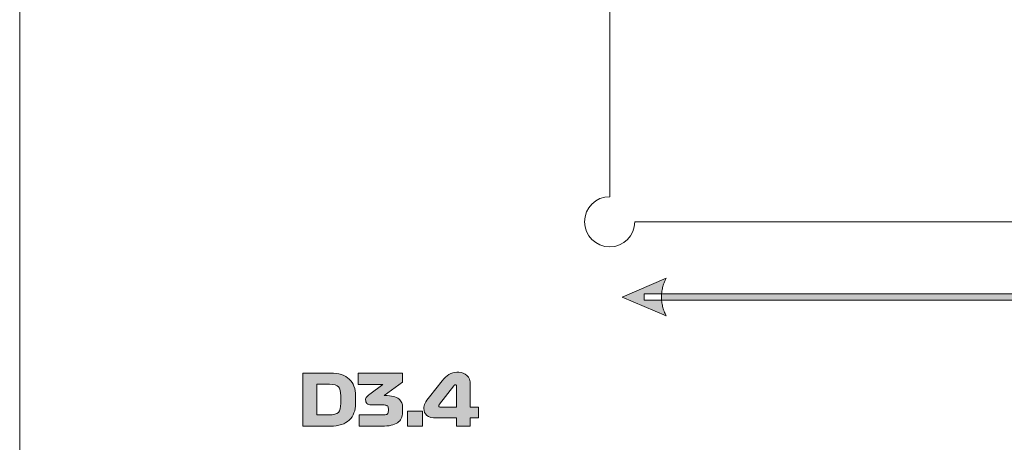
# Model space of a CAD drawing. Header units: millimetres. Extents: x 4 to 594, y -297 to -6.
# Tile 80 of 134: x 330 to 409, y -93 to -60. Entities that reach past the tile are written whole.
import ezdxf

# ---------------------------------------------------------------- set-up
doc = ezdxf.new("R2010")
doc.units = ezdxf.units.MM
doc.header["$MEASUREMENT"] = 0
doc.layers.add('Layer 1', color=7, linetype='Continuous', lineweight=0)

# ---------------------------------------------------------------- blocks, each defined once
blk = doc.blocks.new('Block_11')
at = {"layer": 'Layer 1', "true_color": 0x010101, "transparency": 33554687}
h = blk.add_hatch(color=18, dxfattribs=at)
edge = h.paths.add_edge_path()
edge.add_spline(control_points=[(545.321, -81.775), (545.321, -81.775), (541.821, -83.275), (541.821, -83.275), (541.821, -83.275), (541.866, -83.181), (541.866, -83.181), (541.866, -83.181), (541.909, -83.087), (541.909, -83.087), (541.909, -83.087), (541.948, -82.994), (541.948, -82.994), (541.948, -82.994), (541.985, -82.9), (541.985, -82.9), (541.985, -82.9), (542.019, -82.806), (542.019, -82.806), (542.019, -82.806), (542.049, -82.712), (542.049, -82.712), (542.049, -82.712), (542.077, -82.619), (542.077, -82.619), (542.077, -82.619), (542.102, -82.525), (542.102, -82.525), (542.102, -82.525), (542.124, -82.431), (542.124, -82.431), (542.124, -82.431), (542.143, -82.337), (542.143, -82.337), (542.143, -82.337), (542.159, -82.244), (542.159, -82.244), (542.159, -82.244), (542.172, -82.15), (542.172, -82.15), (542.172, -82.15), (542.183, -82.056), (542.183, -82.056), (542.183, -82.056), (542.19, -81.962), (542.19, -81.962), (542.19, -81.962), (542.194, -81.869), (542.194, -81.869), (542.194, -81.869), (542.196, -81.775), (542.196, -81.775), (542.196, -81.775), (542.194, -81.681), (542.194, -81.681), (542.194, -81.681), (542.19, -81.587), (542.19, -81.587), (542.19, -81.587), (542.183, -81.493), (542.183, -81.493), (542.183, -81.493), (542.172, -81.4), (542.172, -81.4), (542.172, -81.4), (542.159, -81.306), (542.159, -81.306), (542.159, -81.306), (542.143, -81.212), (542.143, -81.212), (542.143, -81.212), (542.124, -81.118), (542.124, -81.118), (542.124, -81.118), (542.102, -81.025), (542.102, -81.025), (542.102, -81.025), (542.077, -80.931), (542.077, -80.931), (542.077, -80.931), (542.049, -80.837), (542.049, -80.837), (542.049, -80.837), (542.019, -80.744), (542.019, -80.744), (542.019, -80.744), (541.985, -80.65), (541.985, -80.65), (541.985, -80.65), (541.948, -80.556), (541.948, -80.556), (541.948, -80.556), (541.909, -80.462), (541.909, -80.462), (541.909, -80.462), (541.866, -80.369), (541.866, -80.369), (541.866, -80.369), (541.821, -80.275), (541.821, -80.275), (541.821, -80.275), (541.821, -80.275), (541.821, -80.275), (541.821, -80.275), (545.321, -81.775), (545.321, -81.775)], knot_values=[0, 0, 0, 0, 1, 1, 1, 2, 2, 2, 3, 3, 3, 4, 4, 4, 5, 5, 5, 6, 6, 6, 7, 7, 7, 8, 8, 8, 9, 9, 9, 10, 10, 10, 11, 11, 11, 12, 12, 12, 13, 13, 13, 14, 14, 14, 15, 15, 15, 16, 16, 16, 17, 17, 17, 18, 18, 18, 19, 19, 19, 20, 20, 20, 21, 21, 21, 22, 22, 22, 23, 23, 23, 24, 24, 24, 25, 25, 25, 26, 26, 26, 27, 27, 27, 28, 28, 28, 29, 29, 29, 30, 30, 30, 31, 31, 31, 32, 32, 32, 33, 33, 33, 34, 34, 34, 35, 35, 35, 35], degree=3, periodic=0)
edge = h.paths.add_edge_path()
edge.add_spline(control_points=[(543.562, -82.025), (543.562, -82.025), (380.08, -82.025), (380.08, -82.025), (380.08, -82.025), (380.08, -81.525), (380.08, -81.525), (380.08, -81.525), (543.562, -81.525), (543.562, -81.525), (543.562, -81.525), (543.562, -82.025), (543.562, -82.025), (543.562, -82.025), (543.562, -82.025), (543.562, -82.025)], knot_values=[0, 0, 0, 0, 1, 1, 1, 2, 2, 2, 3, 3, 3, 4, 4, 4, 5, 5, 5, 5], degree=3, periodic=0)
edge = h.paths.add_edge_path()
edge.add_spline(control_points=[(378.321, -81.775), (378.321, -81.775), (381.821, -80.275), (381.821, -80.275), (381.821, -80.275), (381.821, -80.275), (381.821, -80.275), (381.821, -80.275), (381.775, -80.369), (381.775, -80.369), (381.775, -80.369), (381.733, -80.462), (381.733, -80.462), (381.733, -80.462), (381.693, -80.556), (381.693, -80.556), (381.693, -80.556), (381.657, -80.65), (381.657, -80.65), (381.657, -80.65), (381.623, -80.744), (381.623, -80.744), (381.623, -80.744), (381.592, -80.837), (381.592, -80.837), (381.592, -80.837), (381.564, -80.931), (381.564, -80.931), (381.564, -80.931), (381.54, -81.025), (381.54, -81.025), (381.54, -81.025), (381.518, -81.118), (381.518, -81.118), (381.518, -81.118), (381.498, -81.212), (381.498, -81.212), (381.498, -81.212), (381.482, -81.306), (381.482, -81.306), (381.482, -81.306), (381.469, -81.4), (381.469, -81.4), (381.469, -81.4), (381.459, -81.493), (381.459, -81.493), (381.459, -81.493), (381.452, -81.587), (381.452, -81.587), (381.452, -81.587), (381.447, -81.681), (381.447, -81.681), (381.447, -81.681), (381.446, -81.775), (381.446, -81.775), (381.446, -81.775), (381.447, -81.869), (381.447, -81.869), (381.447, -81.869), (381.452, -81.962), (381.452, -81.962), (381.452, -81.962), (381.459, -82.056), (381.459, -82.056), (381.459, -82.056), (381.469, -82.15), (381.469, -82.15), (381.469, -82.15), (381.482, -82.244), (381.482, -82.244), (381.482, -82.244), (381.498, -82.337), (381.498, -82.337), (381.498, -82.337), (381.518, -82.431), (381.518, -82.431), (381.518, -82.431), (381.54, -82.525), (381.54, -82.525), (381.54, -82.525), (381.564, -82.619), (381.564, -82.619), (381.564, -82.619), (381.592, -82.712), (381.592, -82.712), (381.592, -82.712), (381.623, -82.806), (381.623, -82.806), (381.623, -82.806), (381.657, -82.9), (381.657, -82.9), (381.657, -82.9), (381.693, -82.994), (381.693, -82.994), (381.693, -82.994), (381.733, -83.087), (381.733, -83.087), (381.733, -83.087), (381.775, -83.181), (381.775, -83.181), (381.775, -83.181), (381.821, -83.275), (381.821, -83.275), (381.821, -83.275), (378.321, -81.775), (378.321, -81.775), (378.321, -81.775), (378.321, -81.775), (378.321, -81.775)], knot_values=[0, 0, 0, 0, 1, 1, 1, 2, 2, 2, 3, 3, 3, 4, 4, 4, 5, 5, 5, 6, 6, 6, 7, 7, 7, 8, 8, 8, 9, 9, 9, 10, 10, 10, 11, 11, 11, 12, 12, 12, 13, 13, 13, 14, 14, 14, 15, 15, 15, 16, 16, 16, 17, 17, 17, 18, 18, 18, 19, 19, 19, 20, 20, 20, 21, 21, 21, 22, 22, 22, 23, 23, 23, 24, 24, 24, 25, 25, 25, 26, 26, 26, 27, 27, 27, 28, 28, 28, 29, 29, 29, 30, 30, 30, 31, 31, 31, 32, 32, 32, 33, 33, 33, 34, 34, 34, 35, 35, 35, 36, 36, 36, 36], degree=3, periodic=0)
at = {"layer": 'Layer 1', "true_color": 0x2c2a29, "transparency": 33554687}
h = blk.add_hatch(color=250, dxfattribs=at)
edge = h.paths.add_edge_path()
edge.add_spline(control_points=[(354.962, -88.723), (354.962, -88.723), (353.969, -88.723), (353.969, -88.723), (353.969, -88.723), (353.969, -91.173), (353.969, -91.173), (353.969, -91.173), (354.934, -91.173), (354.934, -91.173), (355.307, -91.173), (355.554, -91.103), (355.676, -90.964), (355.799, -90.825), (355.86, -90.586), (355.86, -90.247), (355.86, -90.247), (355.86, -89.643), (355.86, -89.643), (355.86, -89.304), (355.8, -89.066), (355.679, -88.929), (355.559, -88.792), (355.32, -88.723), (354.962, -88.723)], knot_values=[0, 0, 0, 0, 1, 1, 1, 2, 2, 2, 3, 3, 3, 4, 4, 4, 5, 5, 5, 6, 6, 6, 7, 7, 7, 8, 8, 8, 8], degree=3, periodic=0)
edge = h.paths.add_edge_path()
edge.add_spline(control_points=[(355.036, -87.831), (355.371, -87.831), (355.665, -87.874), (355.919, -87.958), (356.173, -88.043), (356.383, -88.163), (356.548, -88.319), (356.714, -88.476), (356.838, -88.666), (356.921, -88.89), (357.004, -89.113), (357.045, -89.363), (357.045, -89.637), (357.045, -89.637), (357.045, -90.258), (357.045, -90.258), (357.045, -90.533), (357.004, -90.782), (356.921, -91.006), (356.838, -91.23), (356.714, -91.42), (356.548, -91.576), (356.383, -91.732), (356.173, -91.853), (355.919, -91.938), (355.665, -92.022), (355.371, -92.065), (355.036, -92.065), (355.036, -92.065), (352.84, -92.065), (352.84, -92.065), (352.84, -92.065), (352.84, -87.831), (352.84, -87.831), (352.84, -87.831), (355.036, -87.831), (355.036, -87.831), (355.036, -87.831), (355.036, -87.831), (355.036, -87.831)], knot_values=[0, 0, 0, 0, 1, 1, 1, 2, 2, 2, 3, 3, 3, 4, 4, 4, 5, 5, 5, 6, 6, 6, 7, 7, 7, 8, 8, 8, 9, 9, 9, 10, 10, 10, 11, 11, 11, 12, 12, 12, 13, 13, 13, 13], degree=3, periodic=0)
h = blk.add_hatch(color=250, dxfattribs=at)
edge = h.paths.add_edge_path()
edge.add_spline(control_points=[(358.191, -89.508), (358.191, -89.508), (359.224, -88.734), (359.224, -88.734), (359.224, -88.734), (357.243, -88.734), (357.243, -88.734), (357.243, -88.734), (357.243, -87.831), (357.243, -87.831), (357.243, -87.831), (360.793, -87.831), (360.793, -87.831), (360.793, -87.831), (360.793, -88.565), (360.793, -88.565), (360.793, -88.565), (359.337, -89.62), (359.337, -89.62), (359.337, -89.62), (359.388, -89.62), (359.388, -89.62), (359.655, -89.62), (359.879, -89.646), (360.059, -89.697), (360.24, -89.747), (360.385, -89.815), (360.494, -89.9), (360.603, -89.984), (360.681, -90.083), (360.728, -90.196), (360.775, -90.309), (360.799, -90.428), (360.799, -90.552), (360.799, -90.552), (360.799, -90.964), (360.799, -90.964), (360.799, -91.336), (360.661, -91.613), (360.387, -91.794), (360.112, -91.974), (359.707, -92.065), (359.173, -92.065), (359.173, -92.065), (357.327, -92.065), (357.327, -92.065), (357.327, -92.065), (357.327, -91.161), (357.327, -91.161), (357.327, -91.161), (359.32, -91.161), (359.32, -91.161), (359.44, -91.161), (359.528, -91.14), (359.582, -91.096), (359.637, -91.053), (359.664, -90.968), (359.664, -90.84), (359.664, -90.84), (359.664, -90.687), (359.664, -90.687), (359.664, -90.559), (359.635, -90.476), (359.577, -90.436), (359.518, -90.397), (359.436, -90.377), (359.331, -90.377), (359.331, -90.377), (358.287, -90.377), (358.287, -90.377), (358.144, -90.377), (358.035, -90.339), (357.959, -90.264), (357.884, -90.189), (357.847, -90.093), (357.847, -89.976), (357.847, -89.878), (357.878, -89.794), (357.94, -89.725), (358.002, -89.655), (358.086, -89.583), (358.191, -89.508)], knot_values=[0, 0, 0, 0, 1, 1, 1, 2, 2, 2, 3, 3, 3, 4, 4, 4, 5, 5, 5, 6, 6, 6, 7, 7, 7, 8, 8, 8, 9, 9, 9, 10, 10, 10, 11, 11, 11, 12, 12, 12, 13, 13, 13, 14, 14, 14, 15, 15, 15, 16, 16, 16, 17, 17, 17, 18, 18, 18, 19, 19, 19, 20, 20, 20, 21, 21, 21, 22, 22, 22, 23, 23, 23, 24, 24, 24, 25, 25, 25, 26, 26, 26, 27, 27, 27, 27], degree=3, periodic=0)
h = blk.add_hatch(color=250, dxfattribs=at)
edge = h.paths.add_edge_path()
edge.add_spline(control_points=[(363.835, -90.552), (363.835, -90.552), (365.1, -90.552), (365.1, -90.552), (365.1, -90.552), (365.1, -88.875), (365.1, -88.875), (365.1, -88.838), (365.09, -88.81), (365.071, -88.794), (365.053, -88.777), (365.028, -88.768), (364.998, -88.768), (364.975, -88.768), (364.956, -88.775), (364.939, -88.788), (364.922, -88.801), (364.906, -88.819), (364.891, -88.841), (364.891, -88.841), (363.734, -90.326), (363.734, -90.326), (363.719, -90.349), (363.706, -90.369), (363.697, -90.388), (363.688, -90.407), (363.683, -90.426), (363.683, -90.445), (363.683, -90.475), (363.693, -90.5), (363.714, -90.521), (363.735, -90.541), (363.775, -90.552), (363.835, -90.552)], knot_values=[0, 0, 0, 0, 1, 1, 1, 2, 2, 2, 3, 3, 3, 4, 4, 4, 5, 5, 5, 6, 6, 6, 7, 7, 7, 8, 8, 8, 9, 9, 9, 10, 10, 10, 11, 11, 11, 11], degree=3, periodic=0)
edge = h.paths.add_edge_path()
edge.add_spline(control_points=[(363.508, -91.415), (363.158, -91.415), (362.901, -91.345), (362.737, -91.204), (362.574, -91.063), (362.492, -90.885), (362.492, -90.67), (362.492, -90.524), (362.527, -90.38), (362.596, -90.238), (362.666, -90.097), (362.782, -89.925), (362.943, -89.722), (362.943, -89.722), (363.965, -88.441), (363.965, -88.441), (364.127, -88.238), (364.305, -88.076), (364.499, -87.955), (364.692, -87.835), (364.902, -87.775), (365.128, -87.775), (365.128, -87.775), (365.275, -87.775), (365.275, -87.775), (365.534, -87.775), (365.753, -87.856), (365.932, -88.018), (366.111, -88.179), (366.2, -88.435), (366.2, -88.785), (366.2, -88.785), (366.2, -90.552), (366.2, -90.552), (366.2, -90.552), (366.849, -90.552), (366.849, -90.552), (366.849, -90.552), (366.849, -91.415), (366.849, -91.415), (366.849, -91.415), (366.2, -91.415), (366.2, -91.415), (366.2, -91.415), (366.2, -92.065), (366.2, -92.065), (366.2, -92.065), (365.1, -92.065), (365.1, -92.065), (365.1, -92.065), (365.1, -91.415), (365.1, -91.415), (365.1, -91.415), (363.508, -91.415), (363.508, -91.415), (363.508, -91.415), (363.508, -91.415), (363.508, -91.415)], knot_values=[0, 0, 0, 0, 1, 1, 1, 2, 2, 2, 3, 3, 3, 4, 4, 4, 5, 5, 5, 6, 6, 6, 7, 7, 7, 8, 8, 8, 9, 9, 9, 10, 10, 10, 11, 11, 11, 12, 12, 12, 13, 13, 13, 14, 14, 14, 15, 15, 15, 16, 16, 16, 17, 17, 17, 18, 18, 18, 19, 19, 19, 19], degree=3, periodic=0)
blk.add_hatch(color=250, dxfattribs=at).paths.add_polyline_path([(361.194, -92.065), (361.194, -90.879), (362.379, -90.879), (362.379, -92.065)])
at = {"layer": 'Layer 1'}
blk.add_lwpolyline([(361.194, -92.065), (361.194, -90.879), (362.379, -90.879), (362.379, -92.065)], close=True, dxfattribs=at)
at = {"layer": 'Layer 1', "color": 240, "lineweight": 0, "true_color": 0xed2224}
for points in [[(357.321, -185.775), (357.321, -185.775), (330.256, -185.775), (330.256, -185.775), (330.256, -185.775), (330.256, -5.775), (330.256, -5.775), (330.256, -5.775), (377.321, -5.775), (377.321, -5.775)], [(379.321, -75.775), (379.321, -76.879), (378.425, -77.775), (377.321, -77.775), (376.216, -77.775), (375.321, -76.879), (375.321, -75.775), (375.321, -74.67), (376.216, -73.775), (377.321, -73.775)]]:
    blk.add_open_spline(points, degree=3, knots=[0, 0, 0, 0, 1, 1, 1, 2, 2, 2, 3, 3, 3, 3], dxfattribs=at)
for points in [[(377.321, -73.775), (377.321, -73.775), (377.321, -5.775), (377.321, -5.775)], [(545.321, -75.775), (545.321, -75.775), (379.321, -75.775), (379.321, -75.775)]]:
    blk.add_open_spline(points, degree=3, dxfattribs=at)
at = {"layer": 'Layer 1'}
for points, knots in [([(378.321, -81.775), (378.321, -81.775), (381.821, -80.275), (381.821, -80.275), (381.821, -80.275), (381.821, -80.275), (381.821, -80.275), (381.821, -80.275), (381.775, -80.369), (381.775, -80.369), (381.775, -80.369), (381.733, -80.462), (381.733, -80.462), (381.733, -80.462), (381.693, -80.556), (381.693, -80.556), (381.693, -80.556), (381.657, -80.65), (381.657, -80.65), (381.657, -80.65), (381.623, -80.744), (381.623, -80.744), (381.623, -80.744), (381.592, -80.837), (381.592, -80.837), (381.592, -80.837), (381.564, -80.931), (381.564, -80.931), (381.564, -80.931), (381.54, -81.025), (381.54, -81.025), (381.54, -81.025), (381.518, -81.118), (381.518, -81.118), (381.518, -81.118), (381.498, -81.212), (381.498, -81.212), (381.498, -81.212), (381.482, -81.306), (381.482, -81.306), (381.482, -81.306), (381.469, -81.4), (381.469, -81.4), (381.469, -81.4), (381.459, -81.493), (381.459, -81.493), (381.459, -81.493), (381.452, -81.587), (381.452, -81.587), (381.452, -81.587), (381.447, -81.681), (381.447, -81.681), (381.447, -81.681), (381.446, -81.775), (381.446, -81.775), (381.446, -81.775), (381.447, -81.869), (381.447, -81.869), (381.447, -81.869), (381.452, -81.962), (381.452, -81.962), (381.452, -81.962), (381.459, -82.056), (381.459, -82.056), (381.459, -82.056), (381.469, -82.15), (381.469, -82.15), (381.469, -82.15), (381.482, -82.244), (381.482, -82.244), (381.482, -82.244), (381.498, -82.337), (381.498, -82.337), (381.498, -82.337), (381.518, -82.431), (381.518, -82.431), (381.518, -82.431), (381.54, -82.525), (381.54, -82.525), (381.54, -82.525), (381.564, -82.619), (381.564, -82.619), (381.564, -82.619), (381.592, -82.712), (381.592, -82.712), (381.592, -82.712), (381.623, -82.806), (381.623, -82.806), (381.623, -82.806), (381.657, -82.9), (381.657, -82.9), (381.657, -82.9), (381.693, -82.994), (381.693, -82.994), (381.693, -82.994), (381.733, -83.087), (381.733, -83.087), (381.733, -83.087), (381.775, -83.181), (381.775, -83.181), (381.775, -83.181), (381.821, -83.275), (381.821, -83.275), (381.821, -83.275), (378.321, -81.775), (378.321, -81.775), (378.321, -81.775), (378.321, -81.775), (378.321, -81.775)], [0, 0, 0, 0, 1, 1, 1, 2, 2, 2, 3, 3, 3, 4, 4, 4, 5, 5, 5, 6, 6, 6, 7, 7, 7, 8, 8, 8, 9, 9, 9, 10, 10, 10, 11, 11, 11, 12, 12, 12, 13, 13, 13, 14, 14, 14, 15, 15, 15, 16, 16, 16, 17, 17, 17, 18, 18, 18, 19, 19, 19, 20, 20, 20, 21, 21, 21, 22, 22, 22, 23, 23, 23, 24, 24, 24, 25, 25, 25, 26, 26, 26, 27, 27, 27, 28, 28, 28, 29, 29, 29, 30, 30, 30, 31, 31, 31, 32, 32, 32, 33, 33, 33, 34, 34, 34, 35, 35, 35, 36, 36, 36, 36]), ([(543.562, -82.025), (543.562, -82.025), (380.08, -82.025), (380.08, -82.025), (380.08, -82.025), (380.08, -81.525), (380.08, -81.525), (380.08, -81.525), (543.562, -81.525), (543.562, -81.525), (543.562, -81.525), (543.562, -82.025), (543.562, -82.025), (543.562, -82.025), (543.562, -82.025), (543.562, -82.025)], [0, 0, 0, 0, 1, 1, 1, 2, 2, 2, 3, 3, 3, 4, 4, 4, 5, 5, 5, 5]), ([(355.036, -87.831), (355.371, -87.831), (355.665, -87.874), (355.919, -87.958), (356.173, -88.043), (356.383, -88.163), (356.548, -88.319), (356.714, -88.476), (356.838, -88.666), (356.921, -88.89), (357.004, -89.113), (357.045, -89.363), (357.045, -89.637), (357.045, -89.637), (357.045, -90.258), (357.045, -90.258), (357.045, -90.533), (357.004, -90.782), (356.921, -91.006), (356.838, -91.23), (356.714, -91.42), (356.548, -91.576), (356.383, -91.732), (356.173, -91.853), (355.919, -91.938), (355.665, -92.022), (355.371, -92.065), (355.036, -92.065), (355.036, -92.065), (352.84, -92.065), (352.84, -92.065), (352.84, -92.065), (352.84, -87.831), (352.84, -87.831), (352.84, -87.831), (355.036, -87.831), (355.036, -87.831), (355.036, -87.831), (355.036, -87.831), (355.036, -87.831)], [0, 0, 0, 0, 1, 1, 1, 2, 2, 2, 3, 3, 3, 4, 4, 4, 5, 5, 5, 6, 6, 6, 7, 7, 7, 8, 8, 8, 9, 9, 9, 10, 10, 10, 11, 11, 11, 12, 12, 12, 13, 13, 13, 13]), ([(358.191, -89.508), (358.191, -89.508), (359.224, -88.734), (359.224, -88.734), (359.224, -88.734), (357.243, -88.734), (357.243, -88.734), (357.243, -88.734), (357.243, -87.831), (357.243, -87.831), (357.243, -87.831), (360.793, -87.831), (360.793, -87.831), (360.793, -87.831), (360.793, -88.565), (360.793, -88.565), (360.793, -88.565), (359.337, -89.62), (359.337, -89.62), (359.337, -89.62), (359.388, -89.62), (359.388, -89.62), (359.655, -89.62), (359.879, -89.646), (360.059, -89.697), (360.24, -89.747), (360.385, -89.815), (360.494, -89.9), (360.603, -89.984), (360.681, -90.083), (360.728, -90.196), (360.775, -90.309), (360.799, -90.428), (360.799, -90.552), (360.799, -90.552), (360.799, -90.964), (360.799, -90.964), (360.799, -91.336), (360.661, -91.613), (360.387, -91.794), (360.112, -91.974), (359.707, -92.065), (359.173, -92.065), (359.173, -92.065), (357.327, -92.065), (357.327, -92.065), (357.327, -92.065), (357.327, -91.161), (357.327, -91.161), (357.327, -91.161), (359.32, -91.161), (359.32, -91.161), (359.44, -91.161), (359.528, -91.14), (359.582, -91.096), (359.637, -91.053), (359.664, -90.968), (359.664, -90.84), (359.664, -90.84), (359.664, -90.687), (359.664, -90.687), (359.664, -90.559), (359.635, -90.476), (359.577, -90.436), (359.518, -90.397), (359.436, -90.377), (359.331, -90.377), (359.331, -90.377), (358.287, -90.377), (358.287, -90.377), (358.144, -90.377), (358.035, -90.339), (357.959, -90.264), (357.884, -90.189), (357.847, -90.093), (357.847, -89.976), (357.847, -89.878), (357.878, -89.794), (357.94, -89.725), (358.002, -89.655), (358.086, -89.583), (358.191, -89.508)], [0, 0, 0, 0, 1, 1, 1, 2, 2, 2, 3, 3, 3, 4, 4, 4, 5, 5, 5, 6, 6, 6, 7, 7, 7, 8, 8, 8, 9, 9, 9, 10, 10, 10, 11, 11, 11, 12, 12, 12, 13, 13, 13, 14, 14, 14, 15, 15, 15, 16, 16, 16, 17, 17, 17, 18, 18, 18, 19, 19, 19, 20, 20, 20, 21, 21, 21, 22, 22, 22, 23, 23, 23, 24, 24, 24, 25, 25, 25, 26, 26, 26, 27, 27, 27, 27]), ([(363.508, -91.415), (363.158, -91.415), (362.901, -91.345), (362.737, -91.204), (362.574, -91.063), (362.492, -90.885), (362.492, -90.67), (362.492, -90.524), (362.527, -90.38), (362.596, -90.238), (362.666, -90.097), (362.782, -89.925), (362.943, -89.722), (362.943, -89.722), (363.965, -88.441), (363.965, -88.441), (364.127, -88.238), (364.305, -88.076), (364.499, -87.955), (364.692, -87.835), (364.902, -87.775), (365.128, -87.775), (365.128, -87.775), (365.275, -87.775), (365.275, -87.775), (365.534, -87.775), (365.753, -87.856), (365.932, -88.018), (366.111, -88.179), (366.2, -88.435), (366.2, -88.785), (366.2, -88.785), (366.2, -90.552), (366.2, -90.552), (366.2, -90.552), (366.849, -90.552), (366.849, -90.552), (366.849, -90.552), (366.849, -91.415), (366.849, -91.415), (366.849, -91.415), (366.2, -91.415), (366.2, -91.415), (366.2, -91.415), (366.2, -92.065), (366.2, -92.065), (366.2, -92.065), (365.1, -92.065), (365.1, -92.065), (365.1, -92.065), (365.1, -91.415), (365.1, -91.415), (365.1, -91.415), (363.508, -91.415), (363.508, -91.415), (363.508, -91.415), (363.508, -91.415), (363.508, -91.415)], [0, 0, 0, 0, 1, 1, 1, 2, 2, 2, 3, 3, 3, 4, 4, 4, 5, 5, 5, 6, 6, 6, 7, 7, 7, 8, 8, 8, 9, 9, 9, 10, 10, 10, 11, 11, 11, 12, 12, 12, 13, 13, 13, 14, 14, 14, 15, 15, 15, 16, 16, 16, 17, 17, 17, 18, 18, 18, 19, 19, 19, 19]), ([(354.962, -88.723), (354.962, -88.723), (353.969, -88.723), (353.969, -88.723), (353.969, -88.723), (353.969, -91.173), (353.969, -91.173), (353.969, -91.173), (354.934, -91.173), (354.934, -91.173), (355.307, -91.173), (355.554, -91.103), (355.676, -90.964), (355.799, -90.825), (355.86, -90.586), (355.86, -90.247), (355.86, -90.247), (355.86, -89.643), (355.86, -89.643), (355.86, -89.304), (355.8, -89.066), (355.679, -88.929), (355.559, -88.792), (355.32, -88.723), (354.962, -88.723)], [0, 0, 0, 0, 1, 1, 1, 2, 2, 2, 3, 3, 3, 4, 4, 4, 5, 5, 5, 6, 6, 6, 7, 7, 7, 8, 8, 8, 8]), ([(363.835, -90.552), (363.835, -90.552), (365.1, -90.552), (365.1, -90.552), (365.1, -90.552), (365.1, -88.875), (365.1, -88.875), (365.1, -88.838), (365.09, -88.81), (365.071, -88.794), (365.053, -88.777), (365.028, -88.768), (364.998, -88.768), (364.975, -88.768), (364.956, -88.775), (364.939, -88.788), (364.922, -88.801), (364.906, -88.819), (364.891, -88.841), (364.891, -88.841), (363.734, -90.326), (363.734, -90.326), (363.719, -90.349), (363.706, -90.369), (363.697, -90.388), (363.688, -90.407), (363.683, -90.426), (363.683, -90.445), (363.683, -90.475), (363.693, -90.5), (363.714, -90.521), (363.735, -90.541), (363.775, -90.552), (363.835, -90.552)], [0, 0, 0, 0, 1, 1, 1, 2, 2, 2, 3, 3, 3, 4, 4, 4, 5, 5, 5, 6, 6, 6, 7, 7, 7, 8, 8, 8, 9, 9, 9, 10, 10, 10, 11, 11, 11, 11])]:
    blk.add_open_spline(points, degree=3, knots=knots, dxfattribs=at)
blk = doc.blocks.new('Block_0')
at = {"layer": 'Layer 1'}
blk.add_blockref('Block_11', (0, 0), dxfattribs=at)

msp = doc.modelspace()

# ---------------------------------------------------------------- block references
at = {"layer": 'Layer 1'}
msp.add_blockref('Block_0', (0, 0), dxfattribs=at)

doc.saveas('drawing.dxf')
